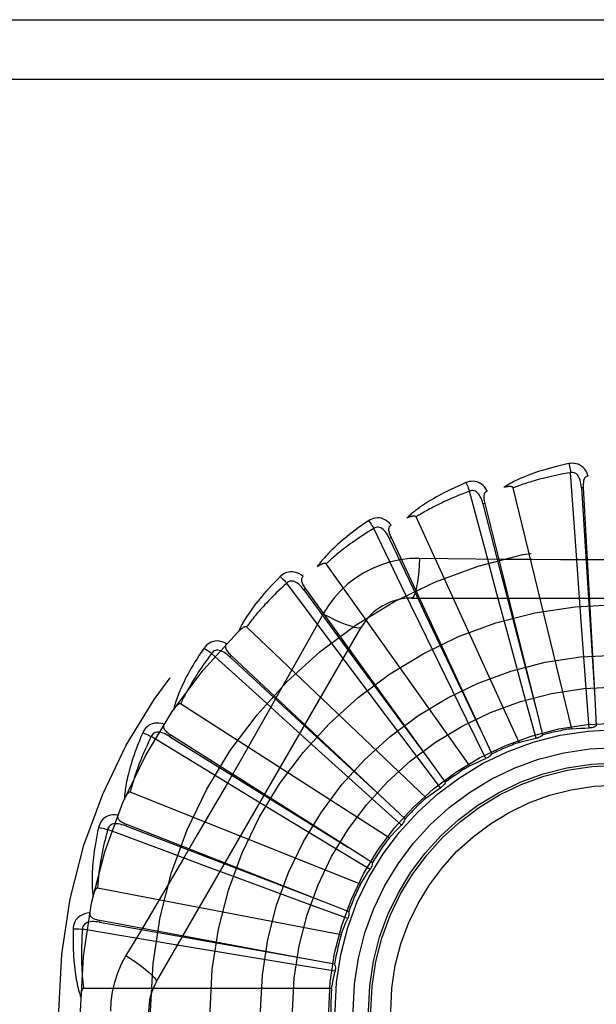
# Model space of a CAD drawing. Header units: inches. Extents: x 0 to 193, y 0 to 125.
# Tile 203 of 256: x 85.64 to 85.93, y 86.294 to 86.791. Entities that reach past the tile are written whole.
import ezdxf

# ---------------------------------------------------------------- set-up
doc = ezdxf.new("R2010")
doc.units = ezdxf.units.IN
doc.header["$LTSCALE"] = 10.6359875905
doc.header["$MEASUREMENT"] = 0
doc.linetypes.add('HIDDEN', pattern=[0.2, 0.1, -0.1])
doc.layers.add('RIGHTHAND_DOOR_ASSEMBLY', color=7, linetype='CONTINUOUS')

msp = doc.modelspace()

# ---------------------------------------------------------------- linework, layer by layer
at = {"layer": 'RIGHTHAND_DOOR_ASSEMBLY', "color": 8, "linetype": 'HIDDEN'}
for p, q in [((85.4571193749, 86.79065038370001), (86.5191193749, 86.79065038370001)), ((85.4571193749, 86.76065038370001), (86.5491193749, 86.76065038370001)), ((85.9195729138, 86.52997316), (85.91731188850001, 86.5621900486)), ((85.8746611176, 86.5216652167), (85.8663438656, 86.55287200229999)), ((85.9178256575, 86.43308931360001), (85.88836314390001, 86.5545354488)), ((85.92369647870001, 86.5547015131), (85.9227383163, 86.5546489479)), ((85.9236964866, 86.5547013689), (85.9294768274, 86.4487664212)), ((85.8740302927, 86.546727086), (85.8730993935, 86.5464941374)), ((85.8740303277, 86.546726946), (85.8997545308, 86.44380031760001)), ((85.891280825, 86.4262015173), (85.83936690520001, 86.53987714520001)), ((85.8321332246, 86.5050077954), (85.8180603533, 86.53407658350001)), ((85.8267708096, 86.52949737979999), (85.82590081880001, 86.52909246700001)), ((85.8267708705, 86.5294972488), (85.8715091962, 86.4332989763)), ((85.92109437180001, 86.50873857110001), (85.9195729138, 86.52997316)), ((85.8801737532, 86.5011023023), (85.8746611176, 86.5216652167)), ((85.8665192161, 86.4144145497), (85.7940301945, 86.51621113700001)), ((85.9226638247, 86.4872691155), (85.92109437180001, 86.50873857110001)), ((85.7935263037, 86.48060293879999), (85.7742064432, 86.5064831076)), ((85.78362611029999, 86.5036351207), (85.7828484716, 86.5030728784)), ((85.7828484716, 86.5030728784), (85.8081058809, 86.4687239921)), ((85.7836261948, 86.50363500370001), (85.8457616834, 86.4176419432)), ((85.8414377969, 86.48585975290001), (85.8321332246, 86.5050077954)), ((85.8371774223, 86.4989837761), (86.0440613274, 86.4989837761)), ((85.8857779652, 86.48031784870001), (85.8801737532, 86.5011023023)), ((85.7925880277, 86.4909611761), (85.7856850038, 86.4785859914)), ((85.7084763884, 86.30523372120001), (85.81191834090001, 86.4844004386)), ((85.8444357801, 86.3981544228), (85.7539915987, 86.4843927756)), ((85.8508742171, 86.4665115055), (85.8414377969, 86.48585975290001)), ((85.9250346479, 86.4554906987), (85.9226638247, 86.4872691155)), ((85.8062865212, 86.4635618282), (85.7935263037, 86.48060293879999)), ((85.8941200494, 86.4495623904), (85.8857779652, 86.48031784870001)), ((85.7602357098, 86.449332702), (85.73636713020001, 86.47108887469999)), ((85.7461555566, 86.4700750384), (85.7454983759, 86.4693757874)), ((85.7454983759, 86.4693757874), (85.7767999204, 86.4404276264)), ((85.7461556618, 86.47007493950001), (85.8234425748, 86.3973951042)), ((85.8081058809, 86.4687239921), (85.8457960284, 86.41759531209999)), ((85.8192140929, 86.44634908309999), (85.8062865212, 86.4635618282)), ((85.86488605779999, 86.4378905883), (85.8508742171, 86.4665115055)), ((85.926712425, 86.4334627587), (85.9250346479, 86.4554906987)), ((85.7759903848, 86.4350144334), (85.7602357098, 86.449332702)), ((85.899936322, 86.4282500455), (85.8941200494, 86.4495623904)), ((85.9294768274, 86.4487664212), (85.93023346, 86.43452718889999)), ((85.82582866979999, 86.3780088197), (85.72069821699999, 86.4455720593)), ((85.8383892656, 86.42089714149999), (85.8192140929, 86.44634908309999)), ((85.8997545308, 86.44380031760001), (85.9031922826, 86.4299616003)), ((85.7767999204, 86.4404276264), (85.8234851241, 86.3973558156)), ((85.7919418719, 86.4205593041), (85.7759903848, 86.4350144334)), ((85.87463061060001, 86.418064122), (85.86488605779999, 86.4378905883)), ((85.7334646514, 86.41232727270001), (85.7059100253, 86.42917312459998)), ((85.7157134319, 86.43003008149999), (85.71520046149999, 86.42921909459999)), ((85.71520046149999, 86.42921909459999), (85.7514148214, 86.40671792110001)), ((85.71571355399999, 86.43003000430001), (85.80535854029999, 86.3732902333)), ((85.8715091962, 86.4332989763), (85.87750381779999, 86.42036094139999)), ((85.8155873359, 86.3991962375), (85.7919418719, 86.4205593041)), ((85.851709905, 86.403273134), (85.8383892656, 86.42089714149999)), ((85.8457616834, 86.4176419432), (85.8540965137, 86.4060722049)), ((85.75164436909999, 86.4012493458), (85.7334646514, 86.41232727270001)), ((85.7514148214, 86.40671792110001), (85.8054077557, 86.3732597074)), ((85.8113703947, 86.35470585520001), (85.69535335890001, 86.40115207)), ((85.77004324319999, 86.3900742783), (85.75164436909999, 86.4012493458)), ((85.8320026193, 86.3844116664), (85.8155873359, 86.3991962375)), ((85.8234425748, 86.3973951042), (85.8338163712, 86.38761182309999)), ((85.79730438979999, 86.3735722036), (85.77004324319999, 86.3900742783)), ((85.6933999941, 86.3849475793), (85.6930497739, 86.3840541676)), ((85.6930497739, 86.3840541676), (85.7328680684, 86.3688132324)), ((85.6934001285, 86.3849475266), (85.7921631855, 86.3461985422)), ((85.7141807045, 86.3709241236), (85.683935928, 86.3822508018)), ((85.7341284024, 86.3634869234), (85.7141807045, 86.3709241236)), ((85.8162210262, 86.3621614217), (85.79730438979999, 86.3735722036)), ((85.80535854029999, 86.3732902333), (85.8173963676, 86.36564700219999)), ((85.7328680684, 86.3688132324), (85.7922172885, 86.3461778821)), ((85.7543096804, 86.35599581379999), (85.7341284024, 86.3634869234)), ((85.7842012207, 86.34495115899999), (85.7543096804, 86.35599581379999)), ((85.8015835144, 86.3290877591), (85.6788730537, 86.3527382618)), ((85.8049355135, 86.3373265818), (85.7842012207, 86.34495115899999)), ((85.7921631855, 86.3461985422), (85.8054299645, 86.3409716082)), ((85.6800217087, 86.3364569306), (85.6798468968, 86.33551338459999)), ((85.6798468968, 86.33551338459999), (85.7218299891, 86.32808353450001)), ((85.6800218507, 86.33645690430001), (85.7843334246, 86.317099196)), ((85.70308084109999, 86.3266196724), (85.6712390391, 86.33201780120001)), ((85.7240755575, 86.3230919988), (85.70308084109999, 86.3266196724)), ((85.7218299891, 86.32808353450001), (85.7843904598, 86.3170891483)), ((85.74530983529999, 86.3195555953), (85.7240755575, 86.3230919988)), ((85.7767514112, 86.31436754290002), (85.74530983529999, 86.3195555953)), ((85.7985539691, 86.3108047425), (85.7767514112, 86.31436754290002)), ((85.7843334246, 86.317099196), (85.79834965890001, 86.3144774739)), ((85.79682175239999, 86.302080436), (85.6718529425, 86.302080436))]:
    msp.add_line(p, q, dxfattribs=at)
for points in [[(85.9163689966, 86.56676699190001), (85.9141898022, 86.56629906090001), (85.91211015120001, 86.5658224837), (85.91013162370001, 86.565340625), (85.9082478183, 86.5648543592), (85.9064542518, 86.5643645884), (85.90474690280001, 86.5638728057), (85.90312154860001, 86.5633798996), (85.9015744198, 86.56288725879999), (85.9001015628, 86.5623957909), (85.8986993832, 86.5619068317), (85.897364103, 86.5614213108), (85.8960923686, 86.56094059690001), (85.89488027, 86.56046625), (85.8937257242, 86.55999805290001), (85.8926258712, 86.55953628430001), (85.89157930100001, 86.55908031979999), (85.8905843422, 86.5586292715), (85.8896391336, 86.5581835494), (85.8887420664, 86.5577428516), (85.8878908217, 86.55730800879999), (85.8870833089, 86.55687942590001), (85.8863172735, 86.5564578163), (85.8855904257, 86.5560443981), (85.88490081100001, 86.5556378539), (85.8842455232, 86.5552368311), (85.8836252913, 86.55484228)], [(85.9261146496, 86.5605305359), (85.9256268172, 86.5617982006), (85.92505548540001, 86.5629250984), (85.9243976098, 86.5639189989), (85.9236603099, 86.56477022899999), (85.92284607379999, 86.56547876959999), (85.9219665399, 86.56604374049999), (85.9210236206, 86.5664641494), (85.92005003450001, 86.5667511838), (85.91907052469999, 86.5669051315), (85.9181125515, 86.5669502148), (85.9172161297, 86.5669053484), (85.9163689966, 86.56676699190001)], [(85.9163689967, 86.56676699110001), (85.91652213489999, 86.5661664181), (85.916682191, 86.5654776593), (85.9168435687, 86.56472421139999), (85.91700427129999, 86.5639152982), (85.9171622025, 86.56306039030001), (85.91731162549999, 86.5621900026)], [(85.8753016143, 86.5529084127), (85.8745826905, 86.5540608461), (85.8738084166, 86.5550592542), (85.8729743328, 86.5559106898), (85.8720892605, 86.5566070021), (85.8711556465, 86.5571486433), (85.8701850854, 86.5575369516), (85.869179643, 86.5577713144), (85.8681693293, 86.5578689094), (85.8671783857, 86.5578347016), (85.8662291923, 86.5576976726), (85.865357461, 86.55748396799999), (85.8645518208, 86.5571877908)], [(85.91731188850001, 86.5621900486), (85.9154877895, 86.5618797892), (85.91373957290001, 86.5615666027), (85.9120688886, 86.5612500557), (85.9104707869, 86.5609314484), (85.90894184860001, 86.5606116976), (85.9074791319, 86.56029152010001), (85.9060794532, 86.5599717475), (85.9047401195, 86.5596529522), (85.90345819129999, 86.5593358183), (85.90223122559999, 86.5590208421), (85.90105653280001, 86.55870858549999), (85.8999319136, 86.55839953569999), (85.8988549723, 86.55809426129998), (85.8978236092, 86.5577930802), (85.89683550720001, 86.5574965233), (85.8958889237, 86.5572045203), (85.8949817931, 86.5569172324), (85.8941127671, 86.5566344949), (85.8932802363, 86.55635617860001), (85.8924829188, 86.55608233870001), (85.8917194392, 86.5558129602), (85.8909884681, 86.5555481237), (85.8902886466, 86.55528787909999), (85.8896186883, 86.5550323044), (85.88897663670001, 86.5547815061), (85.88836314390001, 86.5545354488)], [(85.92273690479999, 86.55464853), (85.92264989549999, 86.5556826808), (85.9225195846, 86.5566568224), (85.92234279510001, 86.5575730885), (85.92211795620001, 86.55842765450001), (85.9218405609, 86.5592191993), (85.92151075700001, 86.55994067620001), (85.92112922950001, 86.56058969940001), (85.9206939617, 86.5611486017), (85.9202048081, 86.5615990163), (85.9196674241, 86.5619402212), (85.9190851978, 86.5621641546), (85.9184830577, 86.56227764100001), (85.9178899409, 86.56228588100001), (85.9173075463, 86.5621897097)], [(85.9261179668, 86.5605306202), (85.92566130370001, 86.5604607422), (85.9252549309, 86.56031525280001), (85.92489829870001, 86.56008891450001), (85.9245930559, 86.55979743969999), (85.92434337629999, 86.5594543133), (85.9241411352, 86.5590609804), (85.9239808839, 86.5586212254), (85.92385876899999, 86.5581415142), (85.9237706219, 86.55762808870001), (85.923711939, 86.557085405), (85.9236774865, 86.5565195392), (85.9236652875, 86.5559318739), (85.92367115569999, 86.5553262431), (85.9236964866, 86.5547013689)], [(85.8645518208, 86.5571877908), (85.8625005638, 86.5563159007), (85.8605486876, 86.5554543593), (85.8586971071, 86.55460676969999), (85.85693937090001, 86.5537727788), (85.8552709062, 86.5529524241), (85.85368748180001, 86.55214641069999), (85.8521847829, 86.5513548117), (85.8507588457, 86.5505782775), (85.849405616, 86.549816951), (85.8481213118, 86.54907146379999), (85.8469020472, 86.5483420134), (85.8457442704, 86.5476293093), (85.8446438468, 86.54693414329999), (85.84359877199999, 86.5462559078), (85.842606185, 86.5455943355), (85.8416648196, 86.5449485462), (85.8407732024, 86.5443173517), (85.8399294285, 86.5437008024), (85.8391319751, 86.5430982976), (85.838378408, 86.54251021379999), (85.8376665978, 86.5419365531), (85.8369941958, 86.5413775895), (85.8363587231, 86.54083408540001), (85.8357585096, 86.5403043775), (85.8351909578, 86.53978658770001), (85.8346566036, 86.53928178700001)], [(85.8663438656, 86.55287200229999), (85.8646114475, 86.5522221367), (85.8629540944, 86.5515837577), (85.86137350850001, 86.55095675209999), (85.8598645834, 86.5503414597), (85.8584237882, 86.5497381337), (85.8570480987, 86.5491469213), (85.8557342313, 86.5485680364), (85.85447943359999, 86.5480015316), (85.8532806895, 86.54744752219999), (85.8521355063, 86.5469060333), (85.8510411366, 86.5463771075), (85.8499953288, 86.54586080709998), (85.8489956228, 86.5453572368), (85.8480398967, 86.5448663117), (85.84712577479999, 86.54438811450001), (85.8462515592, 86.54392224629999), (85.8454151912, 86.5434684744), (85.844615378, 86.5430263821), (85.8438505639, 86.54259553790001), (85.8431194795, 86.5421757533), (85.8424207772, 86.5417667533), (85.8417531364, 86.5413683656), (85.84111521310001, 86.5409803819), (85.8405057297, 86.5406026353), (85.8399227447, 86.5402348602), (85.83936690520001, 86.53987714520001)], [(85.8645518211, 86.5571877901), (85.86481585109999, 86.5566270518), (85.8651033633, 86.5559810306), (85.8654044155, 86.5552717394), (85.8657153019, 86.5545078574), (85.86603217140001, 86.5536982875), (85.8663436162, 86.5528719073)], [(85.8730980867, 86.54649345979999), (85.8728169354, 86.5474924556), (85.8725046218, 86.5484243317), (85.8721576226, 86.54929058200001), (85.8717751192, 86.55008715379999), (85.87135293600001, 86.550811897), (85.8708925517, 86.55145792), (85.8703950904, 86.55202301), (85.8698619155, 86.5524894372), (85.86929636, 86.5528391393), (85.8687041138, 86.5530724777), (85.8680900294, 86.5531821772), (85.8674772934, 86.55317965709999), (85.8668933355, 86.5530755), (85.866339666, 86.5528708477)], [(85.87530553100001, 86.55290943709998), (85.8748699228, 86.5527542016), (85.8744981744, 86.5525343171), (85.8741907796, 86.5522445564), (85.8739462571, 86.551900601), (85.8737660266, 86.5515164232), (85.87364187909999, 86.55109192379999), (85.8735677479, 86.5506297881), (85.8735386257, 86.5501356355), (85.8735492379, 86.54961480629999), (85.8735943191, 86.5490708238), (85.87366758, 86.5485086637), (85.8737668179, 86.5479293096), (85.8738871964, 86.547335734), (85.8740303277, 86.546726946)], [(85.88836314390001, 86.5545354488), (85.8882914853, 86.55469286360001), (85.88818622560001, 86.5548248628), (85.88804381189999, 86.55492974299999), (85.8878749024, 86.55501261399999), (85.88768823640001, 86.5550772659), (85.8874860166, 86.55512595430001), (85.8872736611, 86.55516179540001), (85.8870502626, 86.5551859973), (85.88681647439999, 86.555200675), (85.8865730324, 86.55520622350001), (85.88632073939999, 86.5552036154), (85.8860600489, 86.5551932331), (85.8857920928, 86.555175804), (85.8855156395, 86.55515126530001), (85.8852302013, 86.55511993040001), (85.8849346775, 86.5550813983), (85.884628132, 86.5550357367), (85.8843095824, 86.55498185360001), (85.8839775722, 86.55491854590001), (85.883632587, 86.5548462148)], [(85.9227383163, 86.5546489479), (85.9247673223, 86.52244361), (85.92541579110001, 86.51209763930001), (85.92948050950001, 86.4487086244)], [(85.8730993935, 86.5464941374), (85.8811866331, 86.51525478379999), (85.883781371, 86.5052185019), (85.8997690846, 86.4437442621)], [(85.8154839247, 86.5379752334), (85.81363474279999, 86.5367308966), (85.8118811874, 86.5355155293), (85.81022347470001, 86.53433284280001), (85.8086553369, 86.5331812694), (85.8071722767, 86.5320599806), (85.8057700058, 86.53096886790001), (85.8044442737, 86.5299071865), (85.80319106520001, 86.5288748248), (85.8020063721, 86.5278711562), (85.8008863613, 86.5268960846), (85.79982717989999, 86.5259490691), (85.7988252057, 86.52503013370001), (85.7978762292, 86.52413927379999), (85.79697839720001, 86.52327551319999), (85.796128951, 86.522438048), (85.7953268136, 86.52162577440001), (85.7945707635, 86.5208372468), (85.7938589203, 86.52007215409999), (85.7931899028, 86.5193296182), (85.7925612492, 86.51860954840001), (85.7919708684, 86.5179115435), (85.7914164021, 86.5172354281), (85.790895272, 86.5165814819), (85.79040615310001, 86.5159477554), (85.78994685, 86.51533191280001), (85.7895176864, 86.5147351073)], [(85.826849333, 86.535807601), (85.8259253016, 86.5368031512), (85.8249760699, 86.53763698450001), (85.8239959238, 86.53831518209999), (85.8229950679, 86.5388314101), (85.82197581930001, 86.5391865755), (85.8209493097, 86.5393841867), (85.81991768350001, 86.53942403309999), (85.8189071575, 86.5393286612), (85.8179405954, 86.5391075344), (85.8170344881, 86.5387933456), (85.8162189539, 86.5384185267), (85.8154839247, 86.5379752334)], [(85.815483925, 86.5379752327), (85.8158493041, 86.53747459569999), (85.8162538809, 86.536894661), (85.816683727, 86.53625516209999), (85.8171335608, 86.5355639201), (85.8175979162, 86.5348289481), (85.8180601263, 86.53407644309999)], [(85.83936690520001, 86.53987714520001), (85.8392667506, 86.54001815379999), (85.839138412, 86.54012784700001), (85.8389787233, 86.54020388), (85.8387971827, 86.54025328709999), (85.8386016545, 86.5402814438), (85.8383938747, 86.540290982), (85.83817857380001, 86.5402859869), (85.83795463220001, 86.54026747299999), (85.8377222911, 86.5402376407), (85.8374821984, 86.5401970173), (85.8372349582, 86.5401467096), (85.8369809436, 86.5400871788), (85.8367211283, 86.5400193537), (85.8364543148, 86.5399429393), (85.836179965, 86.5398581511), (85.8358970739, 86.53976438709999), (85.8356047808, 86.53966156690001), (85.8353021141, 86.53954834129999), (85.8349876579, 86.5394231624), (85.8346618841, 86.5392865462)], [(85.8180603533, 86.53407658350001), (85.81648223, 86.5331105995), (85.8149756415, 86.5321701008), (85.8135422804, 86.53125529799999), (85.8121770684, 86.53036555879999), (85.8108764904, 86.5295004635), (85.8096375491, 86.5286595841), (85.8084569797, 86.5278425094), (85.8073320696, 86.52704877), (85.8062598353, 86.5262779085), (85.8052378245, 86.5255294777), (85.80426333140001, 86.52480299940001), (85.8033341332, 86.52409810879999), (85.8024477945, 86.5234144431), (85.80160224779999, 86.5227515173), (85.8007951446, 86.522108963), (85.8000248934, 86.52148606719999), (85.7992895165, 86.5208822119), (85.7985878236, 86.52029674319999), (85.7979183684, 86.5197289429), (85.7972799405, 86.5191783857), (85.7966712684, 86.5186445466), (85.796091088, 86.5181270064), (85.7955381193, 86.51762530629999), (85.7950111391, 86.5171390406), (85.7945082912, 86.51666758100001), (85.7940301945, 86.51621113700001)], [(85.8258996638, 86.52909155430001), (85.8254345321, 86.5300192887), (85.82495150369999, 86.5308752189), (85.8244468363, 86.5316601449), (85.8239204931, 86.5323699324), (85.8233687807, 86.5330016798), (85.8227944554, 86.5335489), (85.8221990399, 86.534009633), (85.8215872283, 86.5343667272), (85.8209657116, 86.5346030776), (85.8203400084, 86.534720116), (85.8197162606, 86.53471161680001), (85.8191150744, 86.53459318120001), (85.8185613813, 86.5343803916), (85.81805644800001, 86.534074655)], [(85.8268523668, 86.5358089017), (85.82645439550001, 86.53557431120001), (85.82613121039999, 86.53528821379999), (85.8258842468, 86.5349455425), (85.82570919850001, 86.53456149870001), (85.8256049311, 86.53415015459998), (85.82556336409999, 86.53370983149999), (85.8255780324, 86.5332420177), (85.8256429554, 86.53275128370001), (85.82575194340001, 86.5322418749), (85.82589915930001, 86.53171625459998), (85.8260774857, 86.5311781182), (85.8262845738, 86.5306280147), (85.8265151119, 86.5300679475), (85.8267708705, 86.5294972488)], [(85.82590081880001, 86.52909246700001), (85.8397539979, 86.4999481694), (85.8442012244, 86.49058431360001), (85.8715340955, 86.4332466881)], [(85.84116081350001, 86.5190046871), (85.8362265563, 86.5188545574), (85.8313592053, 86.51827038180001), (85.8265737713, 86.5172546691), (85.8219034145, 86.51581625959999), (85.8173722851, 86.5139626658), (85.8130229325, 86.5117098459), (85.8088944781, 86.5090719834), (85.8050178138, 86.50607519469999), (85.8014263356, 86.5027483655), (85.7981422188, 86.4991069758), (85.79519313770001, 86.4951737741), (85.7925880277, 86.4909611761)], [(85.84116081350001, 86.5190046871), (85.84096527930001, 86.5156193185), (85.8407113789, 86.5124354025), (85.8404086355, 86.50955257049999), (85.8400583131, 86.5069531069), (85.83966049, 86.5046421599), (85.83922059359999, 86.5026799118), (85.8387448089, 86.5010982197), (85.838240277, 86.49993549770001), (85.8377127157, 86.4992234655), (85.8371774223, 86.4989837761)], [(85.8837497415, 86.5184823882), (85.85538038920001, 86.5187951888), (85.84116081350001, 86.5190046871)], [(86.0259091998, 86.51879528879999), (85.99757782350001, 86.5184881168), (85.9833669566, 86.5183584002), (85.96913748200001, 86.51826583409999), (85.9549078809, 86.5181986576), (85.9406691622, 86.5181818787), (85.9264292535, 86.518195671), (85.9121947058, 86.5182612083), (85.897959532, 86.51835278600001), (85.8837497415, 86.5184823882)], [(85.7940301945, 86.51621113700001), (85.7939051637, 86.51633064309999), (85.7937583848, 86.51641406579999), (85.7935871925, 86.5164585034), (85.7933995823, 86.5164726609), (85.79320225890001, 86.5164633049), (85.7929964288, 86.5164333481), (85.79278596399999, 86.51638769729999), (85.79256957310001, 86.5163271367), (85.7923470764, 86.5162538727), (85.7921190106, 86.5161685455), (85.7918857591, 86.51607235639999), (85.7916476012, 86.5159658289), (85.7914053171, 86.5158500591), (85.7911577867, 86.5157245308), (85.7909044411, 86.5155893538), (85.7906444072, 86.5154437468), (85.7903721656, 86.5152843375), (85.790101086, 86.5151190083), (85.7898441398, 86.51495536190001), (85.7895970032, 86.51479086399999)], [(85.77093874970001, 86.50982371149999), (85.76935847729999, 86.5082519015), (85.7678666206, 86.50672663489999), (85.7664626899, 86.50525159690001), (85.7651408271, 86.503824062), (85.763896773, 86.50244236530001), (85.7627263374, 86.50110558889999), (85.7616254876, 86.49981219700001), (85.76059030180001, 86.49856132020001), (85.7596169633, 86.49735158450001), (85.758701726, 86.4961821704), (85.7578409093, 86.4950518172), (85.7570309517, 86.49395986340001), (85.7562677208, 86.4929055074), (85.75554958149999, 86.4918874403), (85.7548739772, 86.49090435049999), (85.75424005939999, 86.4899549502), (85.7536469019, 86.48903758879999), (85.7530927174, 86.4881516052), (85.7525763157, 86.4872958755), (85.7520952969, 86.4864698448), (85.75164768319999, 86.4856727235), (85.7512311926, 86.48490389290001), (85.7508432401, 86.48416313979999), (85.7504828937, 86.4834482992), (85.7501484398, 86.48275666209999), (85.749839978, 86.4820894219)], [(85.7825089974, 86.50984616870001), (85.7814132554, 86.5106488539), (85.78032337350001, 86.5112879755), (85.77923259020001, 86.5117684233), (85.77815212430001, 86.5120859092), (85.7770840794, 86.51224176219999), (85.776038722, 86.5122415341), (85.7750181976, 86.51208542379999), (85.7740439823, 86.5118005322), (85.7731367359, 86.5114004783), (85.7723064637, 86.5109204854), (85.7715766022, 86.5103980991), (85.77093874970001, 86.50982371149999)], [(85.7709387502, 86.50982371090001), (85.7713922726, 86.5094012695), (85.77189929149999, 86.5089083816), (85.7724423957, 86.50836178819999), (85.7730149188, 86.50776816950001), (85.7736099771, 86.5071343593), (85.7742062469, 86.5064829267)], [(85.78251216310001, 86.50984848), (85.78216550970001, 86.5095425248), (85.7819021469, 86.5092002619), (85.7817244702, 86.50881701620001), (85.7816252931, 86.5084068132), (85.7816007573, 86.50798317), (85.7816432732, 86.5075429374), (85.78174621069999, 86.5070863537), (85.7819028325, 86.50661677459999), (85.7821062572, 86.5061371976), (85.782350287, 86.5056489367), (85.7826272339, 86.50515427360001), (85.7829346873, 86.50465330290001), (85.7832670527, 86.50414698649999), (85.7836261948, 86.50363500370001)], [(85.7742064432, 86.5064831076), (85.7728396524, 86.5052359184), (85.7715382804, 86.5040272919), (85.7703039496, 86.50285775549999), (85.769131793, 86.50172572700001), (85.76801843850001, 86.500630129), (85.766961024, 86.4995699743), (85.7659564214, 86.498544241), (85.7650020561, 86.4975519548), (85.76409508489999, 86.4965921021), (85.7632331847, 86.4956637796), (85.7624137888, 86.4947660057), (85.7616347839, 86.4938980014), (85.76089384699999, 86.4930589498), (85.76018904, 86.4922479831), (85.7595181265, 86.49146429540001), (85.75887967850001, 86.4907068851), (85.7582718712, 86.4899747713), (85.75769365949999, 86.48926708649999), (85.7571437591, 86.4885828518), (85.756621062, 86.48792142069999), (85.7561244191, 86.4872820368), (85.7556526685, 86.4866640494), (85.7552046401, 86.4860667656), (85.7547792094, 86.4854895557), (85.754374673, 86.48493145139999), (85.7539915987, 86.4843927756)], [(85.7828475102, 86.5030717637), (85.7822152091, 86.5038947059), (85.7815789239, 86.5046437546), (85.7809348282, 86.5053189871), (85.7802836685, 86.5059163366), (85.7796223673, 86.50643225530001), (85.7789548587, 86.5068608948), (85.7782830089, 86.50720061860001), (85.7776146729, 86.50743547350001), (85.7769596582, 86.50754993), (85.7763231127, 86.5075464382), (85.7757122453, 86.50742004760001), (85.7751443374, 86.50718997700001), (85.7746409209, 86.5068762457), (85.77420297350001, 86.5064804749)], [(85.7925862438, 86.4909620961), (85.7956169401, 86.4894381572), (85.798501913, 86.48806575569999), (85.8011499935, 86.48688647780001), (85.8035762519, 86.4858901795), (85.8057765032, 86.4850792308), (85.80769581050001, 86.4844790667), (85.8093035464, 86.4841002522), (85.8105626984, 86.48395584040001), (85.8114429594, 86.4840566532), (85.8119181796, 86.48440015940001)], [(85.7539915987, 86.4843927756), (85.7538462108, 86.4844864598), (85.75368629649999, 86.4845405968), (85.753509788, 86.4845518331), (85.7533228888, 86.4845302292), (85.7531309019, 86.4844836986), (85.7529344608, 86.48441532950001), (85.7527364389, 86.48433067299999), (85.7525354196, 86.4842302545), (85.752330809, 86.4841162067), (85.7521230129, 86.4839892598), (85.7519121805, 86.4838506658), (85.75169848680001, 86.4837009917), (85.7514824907, 86.4835414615), (85.7512631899, 86.48337135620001), (85.751040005, 86.48319067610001), (85.7508122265, 86.4829984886), (85.75057890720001, 86.4827942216), (85.7503401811, 86.4825767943), (85.7500958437, 86.4823447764), (85.7498459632, 86.48209864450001)], [(85.7856850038, 86.4785859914), (85.7717853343, 86.4538967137), (85.7647922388, 86.44152488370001), (85.75775766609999, 86.4291555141), (85.7507010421, 86.4167987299), (85.7435962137, 86.4044592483), (85.7364643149, 86.3921340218), (85.729290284, 86.37983931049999), (85.7220933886, 86.36755707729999), (85.7148762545, 86.35531583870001)], [(85.7325262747, 86.47375069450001), (85.7312720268, 86.4719082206), (85.73009578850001, 86.47012818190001), (85.72899638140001, 86.46841410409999), (85.7279685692, 86.46676220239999), (85.7270084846, 86.465170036), (85.7261121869, 86.46363591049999), (85.72527600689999, 86.4621575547), (85.7244962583, 86.4607333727), (85.72376945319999, 86.45936129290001), (85.72309206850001, 86.4580398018), (85.7224607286, 86.4567669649), (85.7218720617, 86.45554145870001), (85.7213221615, 86.4543617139), (85.7208096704, 86.4532261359), (85.7203323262, 86.45213295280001), (85.7198895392, 86.45108073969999), (85.7194807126, 86.45006770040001), (85.7191042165, 86.4490928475), (85.7187590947, 86.4481548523), (85.7184430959, 86.4472527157), (85.7181544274, 86.44638528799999), (85.7178909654, 86.4455515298), (85.7176502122, 86.44475074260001), (85.7174316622, 86.44398062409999), (85.7172341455, 86.4432381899), (85.71705753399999, 86.4425246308)], [(85.74388318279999, 86.47596242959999), (85.7426553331, 86.4765432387), (85.7414641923, 86.476964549), (85.7403021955, 86.4772298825), (85.7391811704, 86.4773371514), (85.7381029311, 86.4772880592), (85.7370765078, 86.47709), (85.7361039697, 86.4767435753), (85.7352012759, 86.4762794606), (85.7343861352, 86.47571493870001), (85.7336617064, 86.47508648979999), (85.7330438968, 86.4744354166), (85.7325262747, 86.47375069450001)], [(85.7325262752, 86.473750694), (85.7330515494, 86.4734217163), (85.7336426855, 86.47303368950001), (85.7342794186, 86.47259975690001), (85.7349539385, 86.47212521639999), (85.7356581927, 86.47161547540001), (85.73636697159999, 86.47108866)], [(85.7438857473, 86.47596513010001), (85.7436033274, 86.47559920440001), (85.7434095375, 86.475213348), (85.74330760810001, 86.47480341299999), (85.74328784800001, 86.47438184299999), (85.7433439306, 86.4739612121), (85.7434689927, 86.47353698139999), (85.7436564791, 86.4731081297), (85.74389913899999, 86.4726766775), (85.7441896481, 86.47224426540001), (85.74452167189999, 86.471811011), (85.7448872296, 86.4713776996), (85.7452839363, 86.47094396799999), (85.7457061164, 86.4705097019), (85.7461556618, 86.47007493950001)], [(85.73636713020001, 86.47108887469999), (85.7352610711, 86.46960555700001), (85.7342119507, 86.4681724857), (85.733221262, 86.4667904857), (85.73228452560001, 86.46545708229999), (85.7313986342, 86.4641705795), (85.7305609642, 86.46292946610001), (85.7297686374, 86.4617321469), (85.72901931, 86.4605771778), (85.7283103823, 86.45946302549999), (85.727639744, 86.4583883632), (85.7270050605, 86.4573517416), (85.7264044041, 86.4563519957), (85.72583564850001, 86.45538788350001), (85.72529705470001, 86.45445818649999), (85.7247865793, 86.4535616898), (85.72430300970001, 86.4526971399), (85.7238447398, 86.451863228), (85.72341090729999, 86.45105890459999), (85.7230004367, 86.4502829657), (85.72261236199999, 86.44953456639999), (85.7222456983, 86.4488127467), (85.7218994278, 86.4481166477), (85.7215725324, 86.4474453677), (85.7212640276, 86.4467980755), (85.7209724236, 86.4461734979), (85.72069821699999, 86.4455720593)], [(85.74549764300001, 86.4693745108), (85.7447210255, 86.4700629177), (85.74395448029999, 86.4706780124), (85.7431942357, 86.47121914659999), (85.7424417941, 86.4716824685), (85.7416948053, 86.4720639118), (85.7409582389, 86.4723584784), (85.7402342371, 86.47256491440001), (85.7395335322, 86.4726690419), (85.73886869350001, 86.4726574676), (85.73824431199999, 86.4725335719), (85.7376684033, 86.47229385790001), (85.73715429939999, 86.4719604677), (85.7367193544, 86.4715571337), (85.73636422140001, 86.47108563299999)], [(85.72069821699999, 86.4455720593), (85.7205377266, 86.4456365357), (85.7203704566, 86.44565943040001), (85.72019501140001, 86.4456370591), (85.72001557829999, 86.4455804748), (85.7198358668, 86.44549845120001), (85.7196559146, 86.44539414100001), (85.7194774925, 86.4452735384), (85.7192991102, 86.4451368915), (85.7191197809, 86.4449861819), (85.7189397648, 86.44482220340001), (85.7187589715, 86.44464621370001), (85.7185774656, 86.4444588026), (85.71839556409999, 86.44426127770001), (85.718212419, 86.44405274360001), (85.7180274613, 86.4438330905), (85.7178401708, 86.4436012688), (85.7176466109, 86.4433520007), (85.7174564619, 86.44309785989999), (85.717279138, 86.4428510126), (85.7171115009, 86.4426074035)], [(85.7123679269, 86.43538103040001), (85.7110523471, 86.4357189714), (85.7098029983, 86.43590724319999), (85.7086117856, 86.43594787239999), (85.7074907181, 86.4358410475), (85.7064412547, 86.43558878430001), (85.70547086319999, 86.43520005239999), (85.7045814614, 86.43467583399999), (85.7037829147, 86.4340492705), (85.7030893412, 86.4333406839), (85.7024969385, 86.43258649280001), (85.7020135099, 86.4318302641), (85.70163482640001, 86.4310599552)], [(85.7123697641, 86.435383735), (85.7121618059, 86.434971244), (85.7120446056, 86.43455584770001), (85.7120221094, 86.4341340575), (85.71208247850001, 86.4337163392), (85.7122171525, 86.43331392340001), (85.7124202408, 86.4329210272), (85.7126854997, 86.4325354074), (85.71300542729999, 86.4321576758), (85.71337252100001, 86.4317880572), (85.7137805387, 86.4314254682), (85.714221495, 86.4310691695), (85.714693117, 86.43071835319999), (85.7151898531, 86.430371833), (85.71571355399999, 86.43003000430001)], [(85.9178256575, 86.43308931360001), (85.9200490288, 86.4332333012), (85.92227128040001, 86.43334353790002), (85.9244924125, 86.43342002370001), (85.926712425, 86.4334627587)], [(85.93023346, 86.43452718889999), (85.92969732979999, 86.43421322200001), (85.92913621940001, 86.4339528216), (85.9285443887, 86.43374434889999), (85.9279367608, 86.43359146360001), (85.9273281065, 86.43349807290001), (85.92671247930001, 86.4334627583)], [(85.70163482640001, 86.4310599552), (85.7007519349, 86.4290134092), (85.6999338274, 86.4270429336), (85.6991786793, 86.4251517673), (85.6984820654, 86.4233352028), (85.6978406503, 86.4215901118), (85.697250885, 86.4199140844), (85.6967095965, 86.41830419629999), (85.6962134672, 86.41675818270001), (85.6957594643, 86.41527334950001), (85.6953444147, 86.4138475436), (85.6949653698, 86.4124782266), (85.6946192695, 86.4111634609), (85.6943025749, 86.40990096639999), (85.6940142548, 86.4086889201), (85.693752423, 86.4075251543), (85.6935167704, 86.40640815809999), (85.6933070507, 86.40533605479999), (85.69312185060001, 86.40430756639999), (85.6929604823, 86.4033212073), (85.6928209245, 86.40237557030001), (85.6927016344, 86.4014691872), (85.6926007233, 86.4006006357), (85.6925158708, 86.3997687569), (85.69244701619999, 86.3989711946), (85.6923935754, 86.3982047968), (85.6923551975, 86.39747070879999)], [(85.7059100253, 86.42917312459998), (85.70510467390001, 86.42750728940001), (85.704345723, 86.4259015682), (85.70363448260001, 86.4243570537), (85.7029670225, 86.4228704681), (85.7023406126, 86.42143955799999), (85.7017529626, 86.4200623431), (85.7012015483, 86.41873671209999), (85.7006843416, 86.41746080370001), (85.7001990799, 86.4162326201), (85.699743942, 86.4150504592), (85.69931691, 86.41391245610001), (85.6989163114, 86.4128171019), (85.6985402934, 86.4117627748), (85.69818737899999, 86.4107479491), (85.69785579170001, 86.4097710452), (85.697544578, 86.4088306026), (85.6972524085, 86.4079250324), (85.6969786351, 86.4070531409), (85.6967224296, 86.40621354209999), (85.6964830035, 86.40540522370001), (85.6962595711, 86.4046270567), (85.6960512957, 86.4038780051), (85.6958573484, 86.4031569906), (85.6956769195, 86.4024630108), (85.6955087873, 86.40179453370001), (85.69535335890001, 86.40115207)], [(85.7016348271, 86.43105995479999), (85.7022128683, 86.43083633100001), (85.7028667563, 86.4305671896), (85.7035741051, 86.4302616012), (85.704326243, 86.42992329), (85.70511423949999, 86.4295560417), (85.7059099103, 86.42917288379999)], [(85.7151999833, 86.4292177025), (85.7143071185, 86.4297466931), (85.7134380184, 86.4302056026), (85.7125891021, 86.43059308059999), (85.7117625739, 86.4309056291), (85.7109568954, 86.43113881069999), (85.7101778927, 86.43128865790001), (85.70942790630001, 86.4313543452), (85.7087201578, 86.4313239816), (85.708069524, 86.431186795), (85.7074798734, 86.4309469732), (85.7069597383, 86.4306025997), (85.7065180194, 86.43017793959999), (85.7061672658, 86.4296995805), (85.70590778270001, 86.429169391)], [(85.9031922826, 86.4299616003), (85.90272525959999, 86.4295518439), (85.90222357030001, 86.4291899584), (85.90168188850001, 86.4288732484), (85.9011141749, 86.4286081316), (85.900534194, 86.4284012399), (85.8999363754, 86.42825005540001)], [(85.891280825, 86.4262015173), (85.8934367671, 86.42676367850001), (85.8955979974, 86.427292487), (85.8977645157, 86.42778794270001), (85.899936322, 86.4282500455)], [(85.87750381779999, 86.42036094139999), (85.87712278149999, 86.4198702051), (85.8766986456, 86.419419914), (85.8762266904, 86.4190064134), (85.8757194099, 86.4186386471), (85.87518906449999, 86.41832573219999), (85.8746306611, 86.4180641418)], [(85.8665192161, 86.4144145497), (85.8685298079, 86.4153745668), (85.8705519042, 86.4163028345), (85.8725855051, 86.41719935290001), (85.87463061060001, 86.418064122)], [(85.8540965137, 86.4060722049), (85.8538152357, 86.4055182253), (85.8534839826, 86.4049958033), (85.85309881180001, 86.40450045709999), (85.8526702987, 86.4040433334), (85.8522087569, 86.40363570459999), (85.8517099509, 86.403273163)], [(85.69535335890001, 86.40115207), (85.69518356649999, 86.4011850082), (85.6950149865, 86.4011758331), (85.6948469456, 86.40112066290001), (85.6946814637, 86.4010311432), (85.69452052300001, 86.40091659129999), (85.69436356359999, 86.4007801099), (85.69421119, 86.40062792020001), (85.69406189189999, 86.4004599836), (85.6939143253, 86.4002780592), (85.6937685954, 86.4000829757), (85.69362437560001, 86.399875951), (85.6934816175, 86.39965757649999), (85.693340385, 86.399429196), (85.693200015, 86.39918976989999), (85.69305996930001, 86.39893908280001), (85.69291993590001, 86.3986760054), (85.69277935, 86.39839989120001), (85.6926384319, 86.39810907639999), (85.6924972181, 86.3978014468), (85.6923556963, 86.3974777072)], [(85.8444357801, 86.3981544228), (85.84622835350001, 86.39947759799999), (85.8480382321, 86.400771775), (85.8498654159, 86.4020369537), (85.851709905, 86.403273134)], [(85.6891022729, 86.3895686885), (85.6877465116, 86.38965154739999), (85.6864841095, 86.389599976), (85.6853067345, 86.3894144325), (85.6842261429, 86.38909737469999), (85.6832433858, 86.3886510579), (85.6823640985, 86.38808570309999), (85.6815899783, 86.3874026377), (85.6809244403, 86.386636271), (85.68037750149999, 86.38580922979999), (85.6799385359, 86.384956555), (85.6796069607, 86.38412250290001), (85.6793809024, 86.38329444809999)], [(85.6891037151, 86.38957249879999), (85.6889774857, 86.38912760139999), (85.6889409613, 86.388697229), (85.6889986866, 86.3882787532), (85.6891370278, 86.387880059), (85.6893454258, 86.3875104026), (85.6896192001, 86.38716304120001), (85.6899526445, 86.38683459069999), (85.6903382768, 86.38652423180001), (85.6907686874, 86.38623076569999), (85.6912379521, 86.38595194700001), (85.6917383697, 86.3856855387), (85.6922678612, 86.38543031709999), (85.6928212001, 86.38518406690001), (85.6934001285, 86.3849475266)], [(85.6930495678, 86.38405271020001), (85.6920727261, 86.38440316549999), (85.6911324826, 86.38468930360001), (85.6902255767, 86.3849091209), (85.6893548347, 86.3850595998), (85.688519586, 86.3851360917), (85.6877263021, 86.3851358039), (85.6869774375, 86.38505836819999), (85.6862882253, 86.38489461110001), (85.6856753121, 86.3846367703), (85.6851417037, 86.38428969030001), (85.68469614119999, 86.3838531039), (85.6843427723, 86.38335252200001), (85.6840888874, 86.38281642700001), (85.6839344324, 86.38224671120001)], [(85.82582866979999, 86.3780088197), (85.8273384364, 86.3796473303), (85.8288706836, 86.38126064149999), (85.8304254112, 86.3828487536), (85.8320026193, 86.3844116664)], [(85.8338163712, 86.38761182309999), (85.8336428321, 86.38701045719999), (85.83341678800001, 86.3864348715), (85.83313666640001, 86.3858823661), (85.8328061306, 86.3853586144), (85.8324287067, 86.3848693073), (85.83200265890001, 86.38441170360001)], [(85.6793809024, 86.38329444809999), (85.6789012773, 86.3811177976), (85.678470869, 86.3790281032), (85.678087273, 86.3770282), (85.6777470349, 86.3751126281), (85.6774474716, 86.3732776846), (85.6771855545, 86.37152033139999), (85.6769587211, 86.3698370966), (85.6767641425, 86.3682251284), (85.6765993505, 86.36668120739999), (85.6764616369, 86.365202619), (85.67634858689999, 86.3637863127), (85.676257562, 86.3624298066), (85.6761855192, 86.36113019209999), (85.67613179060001, 86.3598854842), (85.6760949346, 86.3586931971), (85.6760749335, 86.3575517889), (85.6760719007, 86.3564593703), (85.67608469, 86.3554144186), (85.6761129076, 86.35441534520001), (85.6761548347, 86.35346038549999), (85.67620923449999, 86.35254780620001), (85.6762745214, 86.35167585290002), (85.67634863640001, 86.3508429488), (85.67643196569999, 86.35004676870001), (85.6765245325, 86.34928410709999), (85.67662577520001, 86.34855602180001)], [(85.683935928, 86.3822508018), (85.6834603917, 86.3804626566), (85.6830190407, 86.3787423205), (85.6826129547, 86.3770911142), (85.6822388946, 86.37550507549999), (85.6818946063, 86.373981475), (85.6815782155, 86.3725179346), (85.6812876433, 86.37111190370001), (85.6810212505, 86.3697611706), (85.6807771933, 86.36846334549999), (85.6805540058, 86.3672164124), (85.6803500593, 86.36601815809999), (85.6801639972, 86.3648667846), (85.679994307, 86.36376034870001), (85.6798398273, 86.3626970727), (85.6796991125, 86.36167506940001), (85.6795715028, 86.36069272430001), (85.6794559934, 86.3597482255), (85.679352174, 86.3588402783), (85.6792594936, 86.35796736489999), (85.6791773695, 86.3571283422), (85.6791052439, 86.3563219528), (85.6790424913, 86.35554702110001), (85.6789885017, 86.3548023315), (85.6789426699, 86.3540867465), (85.67890408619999, 86.35339853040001), (85.6788730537, 86.3527382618)], [(85.67938090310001, 86.38329444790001), (85.67999081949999, 86.38318426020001), (85.6806838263, 86.3830437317), (85.6814362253, 86.3828775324), (85.6822387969, 86.38268767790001), (85.68308205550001, 86.38247619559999), (85.6839358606, 86.3822505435)], [(85.8173963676, 86.36564700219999), (85.8173411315, 86.3650281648), (85.8172277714, 86.36442005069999), (85.8170542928, 86.3638170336), (85.8168263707, 86.36323339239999), (85.8165493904, 86.3626834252), (85.816221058, 86.3621614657)], [(85.8113703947, 86.35470585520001), (85.81254278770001, 86.3566004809), (85.81374202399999, 86.35847461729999), (85.81496810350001, 86.3603282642), (85.8162210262, 86.3621614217)], [(85.7148762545, 86.35531583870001), (85.7004206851, 86.3309036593), (85.69312946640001, 86.31869389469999)], [(85.6788730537, 86.3527382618), (85.6787000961, 86.35273847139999), (85.678536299, 86.35269755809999), (85.6783817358, 86.352611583), (85.6782361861, 86.3524923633), (85.6780998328, 86.3523494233), (85.6779715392, 86.3521857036), (85.6778507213, 86.3520074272), (85.6777359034, 86.35181427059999), (85.6776254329, 86.3516077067), (85.6775192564, 86.351388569), (85.6774168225, 86.35115799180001), (85.67731797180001, 86.3509165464), (85.6772225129, 86.3506655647), (85.6771299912, 86.3504039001), (85.6770399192, 86.3501312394), (85.6769522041, 86.3498464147), (85.6768664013, 86.3495486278), (85.67678307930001, 86.3492364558), (85.6767027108, 86.34890799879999), (85.6766251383, 86.34856389)], [(85.67492710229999, 86.3401811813), (85.67358016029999, 86.3400059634), (85.6723503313, 86.3397164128), (85.6712293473, 86.3393114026), (85.670228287, 86.33879557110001), (85.6693477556, 86.3381713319), (85.6685913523, 86.33744978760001), (85.6679604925, 86.3366325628), (85.6674520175, 86.3357540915), (85.6670714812, 86.33483848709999), (85.666801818, 86.3339181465), (85.6666340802, 86.3330364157), (85.6665688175, 86.3321805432)], [(85.67492780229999, 86.3401844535), (85.6748880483, 86.3397241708), (85.67493363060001, 86.3392949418), (85.67506950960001, 86.33889499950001), (85.67528080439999, 86.338529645), (85.6755553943, 86.3382061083), (85.6758899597, 86.3379168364), (85.676279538, 86.33765742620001), (85.6767169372, 86.3374256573), (85.6771951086, 86.33721895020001), (85.67770865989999, 86.337033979), (85.67825045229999, 86.3368670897), (85.6788186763, 86.3367166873), (85.6794086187, 86.3365796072), (85.6800218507, 86.33645690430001)], [(85.8054299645, 86.3409716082), (85.8054928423, 86.34035350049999), (85.8054966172, 86.3397349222), (85.8054403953, 86.33910997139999), (85.80532704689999, 86.33849374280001), (85.80515915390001, 86.33790129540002), (85.80493553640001, 86.33732663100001)], [(85.67984697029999, 86.3355119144), (85.67882145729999, 86.33567116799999), (85.67784405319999, 86.33577419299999), (85.6769119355, 86.3358184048), (85.6760284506, 86.33580137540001), (85.6751938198, 86.3357184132), (85.674414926, 86.33556800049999), (85.6736942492, 86.3353502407), (85.67304848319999, 86.33505900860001), (85.6724954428, 86.33468983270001), (85.6720371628, 86.3342480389), (85.6716822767, 86.3337350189), (85.6714300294, 86.33317660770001), (85.6712821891, 86.3326021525), (85.6712383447, 86.3320135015)], [(85.8015835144, 86.3290877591), (85.8023761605, 86.3311700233), (85.8031990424, 86.3332372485), (85.8040521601, 86.33528943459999), (85.8049355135, 86.3373265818)], [(85.6665688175, 86.3321805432), (85.6665120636, 86.32987937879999), (85.6664891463, 86.3276762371), (85.6664970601, 86.3255742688), (85.6665329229, 86.32356509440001), (85.6665944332, 86.3216409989), (85.6666789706, 86.31980283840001), (85.6667841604, 86.3180504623), (85.6669077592, 86.31637888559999), (85.6670477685, 86.3147843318), (85.6672022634, 86.3132628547), (85.66736940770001, 86.3118104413), (85.6675479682, 86.3104234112), (85.66773649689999, 86.30909784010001), (85.66793474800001, 86.3078304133), (85.6681423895, 86.30661774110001), (85.66835915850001, 86.3054561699), (85.6685849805, 86.30434219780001), (85.6688197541, 86.3032720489), (85.6690635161, 86.3022420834), (85.6693164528, 86.30124847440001), (85.6695781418, 86.3002874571), (85.6698510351, 86.2993553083), (85.6701381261, 86.2984464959), (85.67043813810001, 86.2975629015)], [(85.66656881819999, 86.3321805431), (85.6671885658, 86.33218777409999), (85.6678956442, 86.3321809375), (85.66866589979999, 86.3321601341), (85.66948989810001, 86.3321255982), (85.6703579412, 86.33207752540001), (85.6712390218, 86.3320175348)], [(85.6712390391, 86.33201780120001), (85.671110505, 86.3301719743), (85.6710027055, 86.32839920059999), (85.6709164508, 86.3267009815), (85.6708493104, 86.3250728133), (85.670799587, 86.3235115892), (85.6707658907, 86.3220146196), (85.67074666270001, 86.3205790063), (85.67074071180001, 86.3192022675), (85.6707466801, 86.31788170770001), (85.67076350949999, 86.3166150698), (85.6707900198, 86.3153998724), (85.6708252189, 86.3142340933), (85.6708679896, 86.31311553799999), (85.6709175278, 86.31204224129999), (85.6709727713, 86.31101207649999), (85.6710333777, 86.3100233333), (85.6710987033, 86.3090740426), (85.67116859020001, 86.30816285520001), (85.6712427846, 86.3072881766), (85.67132093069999, 86.3064487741), (85.6714027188, 86.3056433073), (85.67148775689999, 86.3048705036), (85.6715756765, 86.304129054), (85.6716660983, 86.3034177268), (85.6717584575, 86.3027346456), (85.6718529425, 86.302080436)], [(85.69312946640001, 86.31869389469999), (85.6907860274, 86.31433570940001), (85.6888543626, 86.309814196), (85.6873399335, 86.30513797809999), (85.6862522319, 86.3003575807), (85.6855977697, 86.2955247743), (85.6853777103, 86.29065038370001)], [(85.6931294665, 86.31869389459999), (85.69596351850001, 86.3168318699), (85.6985939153, 86.3150200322), (85.7009391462, 86.31331643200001), (85.7030151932, 86.3117133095), (85.7048176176, 86.3102133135), (85.70629702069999, 86.3088512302), (85.7074289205, 86.307648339), (85.7081835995, 86.3066300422), (85.7085364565, 86.30581714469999), (85.7084763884, 86.30523372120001)], [(85.79834965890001, 86.3144774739), (85.7985283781, 86.313882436), (85.7986491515, 86.3132757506), (85.7987122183, 86.31265145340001), (85.7987175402, 86.31202490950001), (85.79866480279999, 86.31141139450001), (85.7985539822, 86.3108047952)], [(85.79682175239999, 86.302080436), (85.7972060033, 86.3042750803), (85.7976227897, 86.3064606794), (85.79807211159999, 86.30863723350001), (85.7985539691, 86.3108047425)], [(85.6718529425, 86.302080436), (85.6716835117, 86.3020481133), (85.6715307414, 86.3019772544), (85.6713954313, 86.3018640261), (85.6712751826, 86.301719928), (85.6711684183, 86.30155428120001), (85.6710734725, 86.30136978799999), (85.6709886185, 86.3011724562), (85.670912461, 86.30096169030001), (85.6708431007, 86.3007386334), (85.6707803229, 86.30050407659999), (85.67072336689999, 86.3002590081), (85.6706719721, 86.3000039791), (85.6706257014, 86.2997402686), (85.670584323, 86.299466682), (85.6705474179, 86.2991828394), (85.67051511, 86.2988875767), (85.670486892, 86.2985731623), (85.67046423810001, 86.29825891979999), (85.6704486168, 86.2979636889), (85.6704395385, 86.29768118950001)]]:
    msp.add_lwpolyline(points, dxfattribs=at)
for radius in [0.2812500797, 0.2702837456, 0.235, 0.205, 0.179592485, 0.1635, 0.1452498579, 0.1420000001, 0.133, 0.12525, 0.124, 0.1139999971]:
    msp.add_circle((85.9406193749, 86.29065038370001), radius, dxfattribs=at)
for centre, radius, start, end in [((85.8371774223, 86.4698171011), 0.0291666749, 90, 150), ((85.9406193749, 86.29065038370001), 0.1442511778, 99.0916451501, 105.0378919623), ((85.9406193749, 86.29065038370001), 0.1442511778, 110.0007360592, 115.9469828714), ((85.9406193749, 86.29065038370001), 0.1442511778, 120.9098269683, 126.8560737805), ((85.9406193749, 86.29065038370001), 0.1442511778, 131.8189178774, 137.7651646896), ((85.9406193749, 86.29065038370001), 0.1442511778, 142.7280087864, 148.6742555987), ((85.9406193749, 86.29065038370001), 0.1442511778, 153.6370996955, 159.5833465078), ((85.9406193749, 86.29065038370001), 0.1442511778, 164.5461906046, 170.4924374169), ((85.7337354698, 86.29065038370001), 0.0291666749, 150.0000000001, 210.0000000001), ((85.9406193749, 86.29065038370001), 0.1442511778, 175.4552815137, 181.401528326)]:
    msp.add_arc(centre, radius, start, end, dxfattribs=at)

doc.saveas('drawing.dxf')
